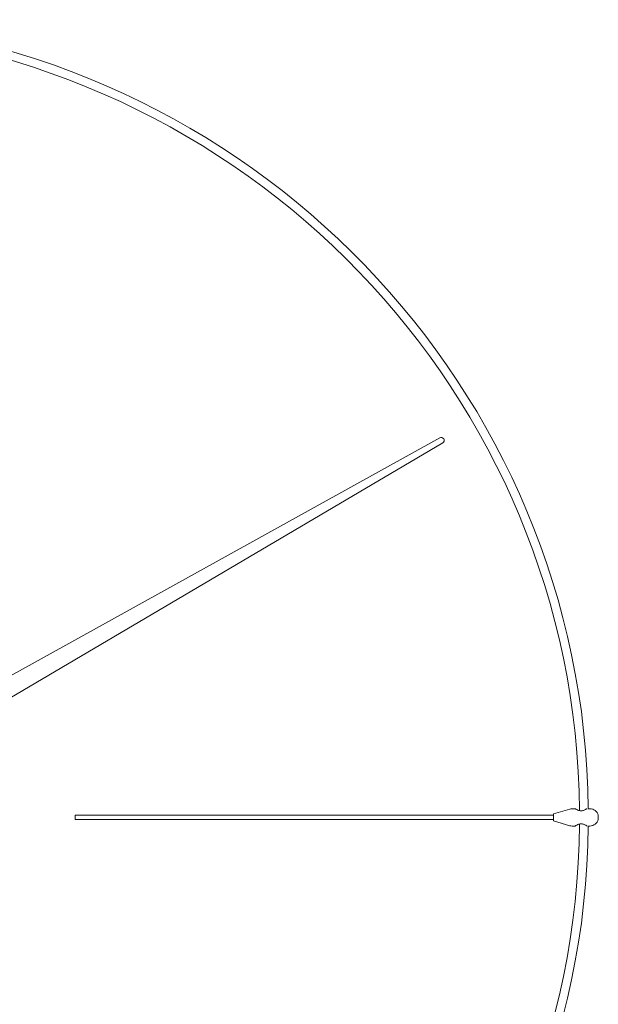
# Model space of a CAD drawing. Header units: inches. Extents: x 15 to 192, y -275 to -14.
# Tile 7 of 18: x 104 to 140, y -232 to -170. Entities that reach past the tile are written whole.
import ezdxf

# ---------------------------------------------------------------- set-up
doc = ezdxf.new("R2010")
doc.units = ezdxf.units.IN
doc.header["$MEASUREMENT"] = 0
doc.layers.add('Capa 1', color=7, linetype='Continuous')

# ---------------------------------------------------------------- blocks, each defined once
blk = doc.blocks.new('block 4')
at = {"layer": 'Capa 1', "color": 250, "lineweight": 5}
for points in [[(130.381, -196.417), (82.141, -223.142)], [(83.065, -224.727), (130.567, -196.734)], [(137.585, -220.235), (138.618, -219.937)], [(138.771, -219.916), (138.973, -219.916)], [(139.103, -219.992), (139.071, -219.975), (139.042, -219.959), (139.015, -219.943), (138.997, -219.931), (138.98, -219.924), (138.973, -219.918), (138.971, -219.916)], [(139.183, -220.024), (139.142, -220.009), (139.103, -219.992)], [(139.341, -220.053), (139.282, -220.051), (139.23, -220.04), (139.183, -220.024)], [(139.709, -219.918), (139.701, -219.922), (139.687, -219.93), (139.668, -219.943), (139.642, -219.956), (139.612, -219.974), (139.578, -219.992), (139.541, -220.009), (139.498, -220.024), (139.452, -220.04), (139.4, -220.051), (139.341, -220.053)], [(139.709, -219.916), (139.709, -219.918)], [(139.763, -219.916), (139.894, -219.916)], [(107.26, -220.602), (107.26, -220.327)], [(107.26, -220.327), (137.585, -220.327)], [(107.26, -220.602), (137.585, -220.602)], [(137.585, -220.235), (137.585, -220.692)], [(137.585, -220.692), (138.618, -220.992)], [(140.433, -220.602), (140.433, -220.327)], [(138.771, -221.013), (138.973, -221.013)], [(138.971, -221.013), (138.973, -221.013)], [(138.973, -221.013), (138.971, -221.013)], [(138.973, -221.013), (138.982, -221.006), (138.997, -220.998), (139.015, -220.983), (139.042, -220.969), (139.071, -220.953), (139.103, -220.934), (139.142, -220.918)], [(139.142, -220.918), (139.183, -220.902), (139.23, -220.887)], [(139.23, -220.887), (139.282, -220.879), (139.341, -220.873)], [(139.341, -220.873), (139.4, -220.879), (139.452, -220.887), (139.498, -220.902), (139.541, -220.918), (139.578, -220.937), (139.612, -220.953), (139.642, -220.969), (139.667, -220.986), (139.687, -220.998), (139.701, -221.006), (139.709, -221.013)], [(139.763, -221.013), (139.894, -221.013)]]:
    blk.add_lwpolyline(points, dxfattribs=at)
for points in [[(139.799, -219.924), (139.512, -193.25), (118.362, -171.377), (91.458, -169.928)], [(139.247, -220.034), (139.017, -193.625), (118.103, -171.933), (91.463, -170.477)], [(130.632, -196.484), (130.582, -196.398), (130.469, -196.368), (130.381, -196.417)], [(130.567, -196.734), (130.653, -196.683), (130.682, -196.571), (130.632, -196.484)], [(138.771, -219.916), (138.721, -219.916), (138.667, -219.924), (138.618, -219.937)], [(140.433, -220.327), (140.369, -220.084), (140.148, -219.916), (139.894, -219.916)], [(139.894, -221.013), (140.148, -221.013), (140.369, -220.844), (140.433, -220.602)], [(91.458, -271.003), (118.362, -269.55), (139.512, -247.678), (139.799, -221.005)], [(91.463, -270.452), (118.103, -268.995), (139.017, -247.304), (139.247, -220.893)], [(138.618, -220.992), (138.667, -221.005), (138.721, -221.013), (138.771, -221.013)]]:
    blk.add_open_spline(points, degree=3, dxfattribs=at)

msp = doc.modelspace()

# ---------------------------------------------------------------- block references
at = {"layer": 'Capa 1'}
msp.add_blockref('block 4', (0, 0), dxfattribs=at)

doc.saveas('drawing.dxf')
